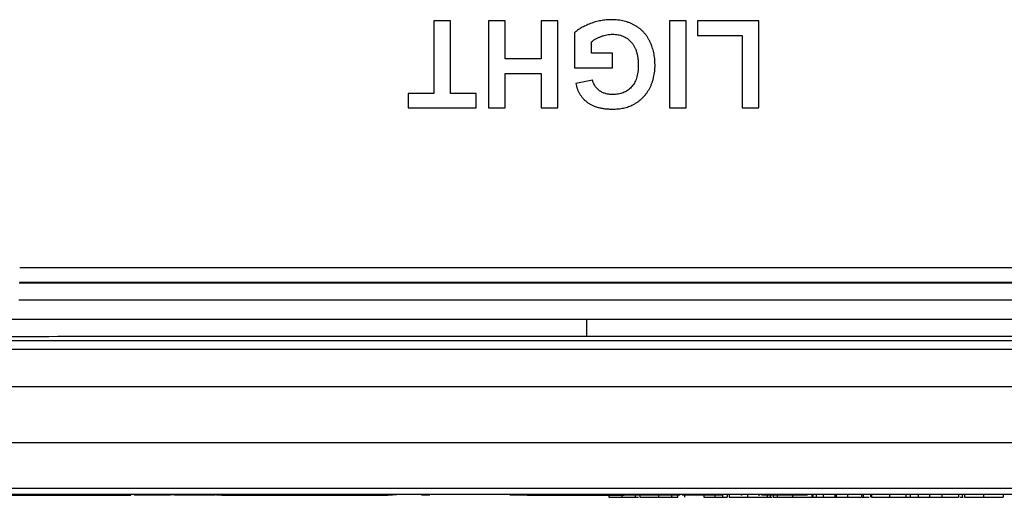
# Model space of a CAD drawing. Header units: millimetres. Extents: x 10 to 272, y 8 to 208.
# Tile 66 of 75: x 169 to 178, y 88 to 92. Entities that reach past the tile are written whole.
import ezdxf

# ---------------------------------------------------------------- set-up
doc = ezdxf.new("R2010")
doc.units = ezdxf.units.MM

msp = doc.modelspace()

# ---------------------------------------------------------------- linework, layer by layer
at = {"color": 7, "linetype": 'Continuous', "lineweight": 25}
for p, q in [((173.0462, 92.1319), (172.902, 92.1319)), ((172.902, 92.1319), (172.902, 91.5069)), ((173.0462, 91.5069), (173.0462, 92.1319)), ((173.5174, 92.1319), (173.3731, 92.1319)), ((173.3731, 92.1319), (173.3731, 91.3819)), ((173.5174, 91.8049), (173.5174, 92.1319)), ((173.9693, 92.1319), (173.825, 92.1319)), ((173.825, 92.1319), (173.825, 91.8049)), ((173.9693, 91.3819), (173.9693, 92.1319)), ((175.075, 92.1319), (174.9308, 92.1319)), ((174.9308, 92.1319), (174.9308, 91.3819)), ((175.075, 91.3819), (175.075, 92.1319)), ((175.7, 92.1319), (175.1712, 92.1319)), ((175.1712, 92.1319), (175.1712, 92.0069)), ((175.7, 91.3819), (175.7, 92.1319)), ((174.1135, 92.0292), (174.1135, 91.728)), ((174.2577, 91.853), (174.2577, 91.9508)), ((175.1712, 92.0069), (175.5558, 92.0069)), ((175.5558, 92.0069), (175.5558, 91.3819)), ((173.825, 91.8049), (173.5174, 91.8049)), ((174.4404, 91.853), (174.2577, 91.853)), ((174.4404, 91.728), (174.4404, 91.853)), ((174.1135, 91.728), (174.4404, 91.728)), ((173.5174, 91.3819), (173.5174, 91.6799)), ((173.5174, 91.6799), (173.825, 91.6799)), ((173.825, 91.6799), (173.825, 91.3819)), ((174.2674, 91.6222), (174.1231, 91.5934)), ((172.902, 91.5069), (172.6808, 91.5069)), ((172.6808, 91.5069), (172.6808, 91.3819)), ((173.2674, 91.5069), (173.0462, 91.5069)), ((173.2674, 91.3819), (173.2674, 91.5069)), ((172.6808, 91.3819), (173.2674, 91.3819)), ((173.3731, 91.3819), (173.5174, 91.3819)), ((173.825, 91.3819), (173.9693, 91.3819)), ((174.9308, 91.3819), (175.075, 91.3819)), ((175.5558, 91.3819), (175.7, 91.3819)), ((179.1005, 90.0069), (169.3381, 90.0069)), ((179.1032, 89.8793), (169.3354, 89.8793)), ((174.2193, 89.4146), (174.2193, 89.5646)), ((161.8442, 89.3819), (186.5943, 89.3819)), ((160.427, 89.3069), (188.0116, 89.3069)), ((188.0117, 88.9819), (160.4268, 88.9819)), ((188.0034, 88.4999), (160.4351, 88.4999)), ((188.0034, 88.1069), (160.4351, 88.1069)), ((165.5833, 88.0589), (182.8553, 88.0589)), ((168.864, 88.0489), (170.294, 88.0489)), ((170.294, 88.0489), (170.294, 88.0589)), ((171.0768, 88.0569), (170.294, 88.0569)), ((170.324, 88.0569), (170.324, 88.0519)), ((170.3354, 88.0569), (170.3354, 88.0519)), ((170.3754, 88.0569), (170.3754, 88.0519)), ((170.4283, 88.0569), (170.4283, 88.0519)), ((170.4949, 88.0569), (170.4949, 88.0519)), ((170.4949, 88.0519), (170.6365, 88.0519)), ((170.6365, 88.0519), (170.6365, 88.0569)), ((170.6365, 88.0563), (170.6702, 88.0563)), ((170.6702, 88.0569), (170.6702, 88.0519)), ((170.6702, 88.0519), (170.8083, 88.0519)), ((170.8083, 88.0519), (170.8083, 88.0569)), ((170.8083, 88.0519), (170.8824, 88.0519)), ((170.8824, 88.0569), (170.8824, 88.0519)), ((170.8824, 88.0519), (171.0211, 88.0519)), ((171.0211, 88.0569), (171.0211, 88.0519)), ((171.0211, 88.0563), (171.0307, 88.0563)), ((171.0307, 88.0569), (171.0307, 88.0519)), ((171.0307, 88.0519), (171.0768, 88.0519)), ((171.0768, 88.0589), (171.0768, 88.0489)), ((171.0768, 88.0489), (172.5068, 88.0489)), ((172.5068, 88.0489), (172.5068, 88.0589)), ((172.5622, 88.0569), (172.5068, 88.0569)), ((172.5068, 88.0519), (172.5452, 88.0519)), ((172.5452, 88.0519), (172.5452, 88.0569)), ((172.5813, 88.0519), (172.5452, 88.0519)), ((172.5836, 88.0569), (172.5836, 88.0519)), ((172.6416, 88.0569), (172.6416, 88.0519)), ((172.7111, 88.0569), (172.7111, 88.0519)), ((172.7134, 88.0519), (172.7134, 88.0569)), ((172.7471, 88.0569), (172.7471, 88.0519)), ((172.7952, 88.0519), (172.7952, 88.0569)), ((172.7952, 88.0519), (172.8673, 88.0519)), ((173.4183, 88.0569), (172.8446, 88.0569)), ((172.8673, 88.0569), (172.8673, 88.0519)), ((172.9513, 88.0569), (172.9513, 88.0519)), ((173.0355, 88.0569), (173.0355, 88.0519)), ((173.098, 88.0569), (173.098, 88.0519)), ((173.2754, 88.0519), (173.2754, 88.0569)), ((173.4538, 88.0569), (173.4538, 88.0519)), ((173.7068, 88.0489), (173.5551, 88.0489)), ((173.7068, 88.0589), (173.7068, 88.0489)), ((173.7068, 88.0489), (174.5412, 88.0489)), ((174.4077, 88.0489), (174.4077, 88.0319)), ((174.52, 88.0489), (174.52, 88.0319)), ((174.5412, 88.0489), (174.5412, 88.0589)), ((175.0193, 88.0489), (174.5412, 88.0489)), ((174.6352, 88.0489), (174.6352, 88.0319)), ((174.6737, 88.0489), (174.6737, 88.0319)), ((174.8344, 88.0489), (174.8344, 88.0319)), ((174.9473, 88.0489), (174.9473, 88.0319)), ((175.0006, 88.0319), (175.0006, 88.0489)), ((175.0193, 88.0489), (175.0193, 88.0589)), ((175.9626, 88.0569), (175.0193, 88.0569)), ((175.0379, 88.0569), (175.0379, 88.0519)), ((175.0379, 88.0519), (175.1222, 88.0519)), ((175.0583, 88.0519), (175.0583, 88.0319)), ((175.1222, 88.0569), (175.1222, 88.0519)), ((175.1222, 88.0519), (175.2086, 88.0519)), ((175.2086, 88.0569), (175.2086, 88.0519)), ((175.2086, 88.0519), (175.295, 88.0519)), ((175.225, 88.0519), (175.225, 88.0319)), ((175.295, 88.0519), (175.295, 88.0569)), ((175.295, 88.0519), (175.3793, 88.0519)), ((175.3211, 88.0519), (175.3211, 88.0319)), ((175.3793, 88.0569), (175.3793, 88.0519)), ((175.3852, 88.0569), (175.3852, 88.0319)), ((175.4202, 88.0569), (175.4202, 88.0519)), ((175.4269, 88.0569), (175.4269, 88.0319)), ((175.4429, 88.0569), (175.4429, 88.0319)), ((175.5452, 88.0519), (175.5563, 88.0519)), ((175.5648, 88.0569), (175.5648, 88.0519)), ((175.6002, 88.0519), (175.6002, 88.0319)), ((175.6942, 88.0519), (175.7081, 88.0519)), ((175.7109, 88.0569), (175.7109, 88.0519)), ((175.7182, 88.0519), (175.7182, 88.0569)), ((175.721, 88.0519), (175.7567, 88.0519)), ((175.7567, 88.0569), (175.7567, 88.0519)), ((175.7567, 88.0519), (175.8332, 88.0519)), ((175.7698, 88.0519), (175.7698, 88.0319)), ((175.7955, 88.0519), (175.7955, 88.0319)), ((175.8211, 88.0519), (175.8211, 88.0319)), ((175.8332, 88.0569), (175.8332, 88.0519)), ((175.8332, 88.0519), (175.8648, 88.0519)), ((175.8566, 88.0519), (175.8566, 88.0319)), ((175.8648, 88.0569), (175.8648, 88.0519)), ((175.8648, 88.0519), (176.0087, 88.0519)), ((175.9908, 88.0319), (175.9908, 88.0519)), ((176.0087, 88.0569), (176.0087, 88.0519)), ((176.0087, 88.0519), (176.0404, 88.0519)), ((176.0404, 88.0569), (176.0404, 88.0519)), ((176.0404, 88.0519), (176.1173, 88.0519)), ((179.6003, 88.0569), (176.11, 88.0569)), ((176.1173, 88.0569), (176.1173, 88.0519)), ((176.1545, 88.0569), (176.1545, 88.0319)), ((176.1673, 88.0319), (176.1673, 88.0569)), ((176.1929, 88.0569), (176.1929, 88.0319)), ((176.257, 88.0319), (176.257, 88.0569)), ((176.3532, 88.0569), (176.3532, 88.0319)), ((176.366, 88.0569), (176.366, 88.0319)), ((176.4621, 88.0569), (176.4621, 88.0319)), ((176.5839, 88.0569), (176.5839, 88.0319)), ((176.5968, 88.0569), (176.5968, 88.0319)), ((176.6609, 88.0569), (176.6609, 88.0319)), ((176.6673, 88.0569), (176.6673, 88.0319)), ((176.8249, 88.0569), (176.8249, 88.0319)), ((176.9647, 88.0569), (176.9647, 88.0319)), ((177.0006, 88.0569), (177.0006, 88.0319)), ((177.0711, 88.0569), (177.0711, 88.0319)), ((177.1673, 88.0569), (177.1673, 88.0319)), ((177.2742, 88.0569), (177.2742, 88.0319)), ((177.4173, 88.0569), (177.4173, 88.0319)), ((177.4493, 88.0569), (177.4493, 88.0319)), ((177.4686, 88.0569), (177.4686, 88.0319)), ((177.6322, 88.0569), (177.6322, 88.0319)), ((177.8019, 88.0569), (177.8019, 88.0319)), ((174.4077, 88.0319), (174.52, 88.0319)), ((174.52, 88.0319), (174.6352, 88.0319)), ((174.6352, 88.0319), (174.6646, 88.0319)), ((174.8436, 88.0319), (174.8628, 88.0319)), ((175.225, 88.0319), (175.3211, 88.0319)), ((175.3211, 88.0319), (175.3852, 88.0319)), ((175.3852, 88.0319), (175.4269, 88.0319)), ((175.7843, 88.0319), (175.8132, 88.0319)), ((176.1457, 88.0319), (176.1673, 88.0319)), ((176.1673, 88.0319), (176.1929, 88.0319)), ((176.1929, 88.0319), (176.257, 88.0319)), ((176.257, 88.0319), (176.3532, 88.0319)), ((176.3532, 88.0319), (176.366, 88.0319)), ((176.366, 88.0319), (176.4621, 88.0319)), ((176.5878, 88.0319), (176.6258, 88.0319)), ((176.9814, 88.0319), (177.0711, 88.0319)), ((177.0711, 88.0319), (177.1673, 88.0319)), ((177.284, 88.0319), (177.3083, 88.0319)), ((177.4279, 88.0319), (177.4493, 88.0319)), ((177.4493, 88.0319), (177.4587, 88.0319)), ((177.6416, 88.0319), (177.6673, 88.0319))]:
    msp.add_line(p, q, dxfattribs=at)
for points, knots in [([(174.4301, 92.1415), (174.4149, 92.1411), (174.3844, 92.1403), (174.339, 92.1337), (174.2938, 92.123), (174.257, 92.1105), (174.2283, 92.0993), (174.208, 92.0902), (174.189, 92.0809), (174.1713, 92.0713), (174.1549, 92.0614), (174.1398, 92.0512), (174.126, 92.0405), (174.1176, 92.0329), (174.1135, 92.0292)], [0, 0, 0, 0, 0.133026, 0.266313, 0.401516, 0.538815, 0.606736, 0.671526, 0.733113, 0.791985, 0.847869, 0.900904, 0.951523, 1, 1, 1, 1]), ([(174.8058, 91.7543), (174.8056, 91.7632), (174.8053, 91.7807), (174.8034, 91.8068), (174.7998, 91.8323), (174.7953, 91.8574), (174.7891, 91.8819), (174.7815, 91.9059), (174.7729, 91.9296), (174.7627, 91.9525), (174.7511, 91.9745), (174.7385, 91.9956), (174.724, 92.0149), (174.7086, 92.0333), (174.6915, 92.05), (174.6733, 92.0658), (174.6535, 92.0798), (174.6327, 92.0929), (174.6105, 92.1042), (174.5876, 92.1143), (174.5636, 92.1227), (174.5387, 92.1297), (174.5128, 92.1348), (174.4861, 92.1388), (174.4583, 92.141), (174.4396, 92.1413), (174.4301, 92.1415)], [0, 0, 0, 0, 0.043664, 0.086445, 0.128748, 0.170389, 0.211836, 0.253172, 0.294445, 0.335732, 0.376653, 0.41683, 0.456335, 0.49552, 0.534753, 0.574097, 0.613856, 0.654163, 0.69497, 0.736157, 0.777726, 0.819966, 0.863249, 0.907608, 0.953131, 1, 1, 1, 1]), ([(174.2577, 91.9508), (174.2638, 91.9553), (174.2762, 91.9646), (174.2967, 91.9764), (174.3187, 91.9876), (174.3421, 91.9975), (174.3665, 92.006), (174.3912, 92.012), (174.4158, 92.0158), (174.4323, 92.0162), (174.4404, 92.0165)], [0, 0, 0, 0, 0.115139, 0.234607, 0.359221, 0.489876, 0.62181, 0.750325, 0.875757, 1, 1, 1, 1]), ([(174.4404, 92.0165), (174.4485, 92.0163), (174.4643, 92.0159), (174.4874, 92.0127), (174.5093, 92.0074), (174.53, 92.0001), (174.5495, 91.9905), (174.5679, 91.979), (174.585, 91.9653), (174.6008, 91.9495), (174.6153, 91.9317), (174.6277, 91.9116), (174.6383, 91.8894), (174.6467, 91.8652), (174.6535, 91.8389), (174.6583, 91.8105), (174.6611, 91.78), (174.6614, 91.759), (174.6616, 91.7481)], [0, 0, 0, 0, 0.0614515, 0.1203414, 0.1772217, 0.2327043, 0.2874482, 0.3419352, 0.3975578, 0.4541819, 0.5119487, 0.5717306, 0.6334725, 0.6986001, 0.7671338, 0.8398542, 0.9176018, 1, 1, 1, 1]), ([(174.6616, 91.7481), (174.6614, 91.7381), (174.6612, 91.7185), (174.6582, 91.6902), (174.6537, 91.6638), (174.647, 91.6393), (174.6387, 91.6167), (174.6284, 91.5959), (174.6162, 91.5771), (174.602, 91.5603), (174.5864, 91.5453), (174.5692, 91.5326), (174.551, 91.5215), (174.5313, 91.5126), (174.5103, 91.5057), (174.4881, 91.5007), (174.4645, 91.4979), (174.4484, 91.4975), (174.4401, 91.4972)], [0, 0, 0, 0, 0.0794359, 0.1540794, 0.2242855, 0.2905984, 0.3538472, 0.4142658, 0.4727739, 0.5305345, 0.587255, 0.643112, 0.6989354, 0.7553303, 0.8131678, 0.8726821, 0.9347618, 1, 1, 1, 1]), ([(174.6155, 91.4094), (174.6231, 91.4134), (174.6382, 91.4215), (174.6594, 91.4358), (174.6793, 91.4511), (174.6979, 91.4677), (174.7148, 91.4858), (174.7305, 91.5051), (174.7449, 91.5257), (174.7575, 91.5477), (174.769, 91.5706), (174.7787, 91.5946), (174.7872, 91.6192), (174.7939, 91.6447), (174.7994, 91.6709), (174.8031, 91.698), (174.8054, 91.7259), (174.8057, 91.7447), (174.8058, 91.7543)], [0, 0, 0, 0, 0.0624615, 0.1237189, 0.1840207, 0.24367, 0.3032535, 0.3628709, 0.4231359, 0.4842053, 0.5459599, 0.6080531, 0.6706974, 0.7339168, 0.7981471, 0.8638389, 0.9309329, 1, 1, 1, 1]), ([(174.4401, 91.4972), (174.4347, 91.4973), (174.4239, 91.4974), (174.4082, 91.4992), (174.3931, 91.5016), (174.3787, 91.5055), (174.365, 91.5101), (174.352, 91.5158), (174.3398, 91.5228), (174.3283, 91.5306), (174.3174, 91.5392), (174.3077, 91.549), (174.2985, 91.5591), (174.2907, 91.5704), (174.2833, 91.5821), (174.2771, 91.5948), (174.2716, 91.6082), (174.2688, 91.6175), (174.2674, 91.6222)], [0, 0, 0, 0, 0.070987, 0.139718, 0.205753, 0.269705, 0.332291, 0.3935, 0.454142, 0.51463, 0.57482, 0.634205, 0.693243, 0.752499, 0.812123, 0.873263, 0.935764, 1, 1, 1, 1]), ([(174.1231, 91.5934), (174.1251, 91.5849), (174.1291, 91.5684), (174.1373, 91.5445), (174.1472, 91.522), (174.1588, 91.5009), (174.1722, 91.4812), (174.1873, 91.4628), (174.2042, 91.446), (174.2228, 91.4306), (174.2431, 91.4166), (174.2655, 91.4048), (174.2897, 91.3947), (174.3158, 91.3865), (174.3438, 91.3801), (174.3736, 91.3754), (174.4053, 91.3727), (174.427, 91.3724), (174.4382, 91.3722)], [0, 0, 0, 0, 0.0617587, 0.121223, 0.1792593, 0.2361612, 0.2925627, 0.3484662, 0.4048745, 0.4617808, 0.5199612, 0.5797074, 0.6414825, 0.7061318, 0.7741193, 0.8454923, 0.920554, 1, 1, 1, 1]), ([(174.4382, 91.3722), (174.4468, 91.3724), (174.4638, 91.3726), (174.4888, 91.3742), (174.5126, 91.3773), (174.5353, 91.3813), (174.557, 91.3863), (174.5776, 91.3929), (174.5971, 91.4003), (174.6094, 91.4063), (174.6155, 91.4094)], [0, 0, 0, 0, 0.142185, 0.278879, 0.409737, 0.535775, 0.657347, 0.775329, 0.889006, 1, 1, 1, 1]), ([(179.1071, 89.7276), (178.6998, 89.7275), (177.8852, 89.7273), (176.6633, 89.7271), (175.4413, 89.727), (174.2193, 89.727), (172.9973, 89.727), (171.7753, 89.7271), (170.5533, 89.7273), (169.7388, 89.7275), (169.3315, 89.7276)], [0, 0, 0, 0, 0.125, 0.25, 0.375, 0.5, 0.625, 0.75, 0.875, 1, 1, 1, 1]), ([(174.2193, 89.4146), (173.8076, 89.4146), (172.9842, 89.4146), (171.7493, 89.4145), (170.5144, 89.4143), (169.2796, 89.414), (168.0449, 89.4136), (166.8103, 89.4132), (165.5758, 89.4126), (164.3413, 89.412), (163.107, 89.4113), (162.2842, 89.4108), (161.8728, 89.4105)], [0, 0, 0, 0, 0.100009, 0.200012, 0.30001, 0.400006, 0.5, 0.599994, 0.69999, 0.799988, 0.899991, 1, 1, 1, 1]), ([(186.5657, 89.4105), (186.1543, 89.4108), (185.3316, 89.4113), (184.0972, 89.412), (182.8628, 89.4126), (181.6282, 89.4132), (180.3936, 89.4136), (179.1589, 89.414), (177.9241, 89.4143), (176.6893, 89.4145), (175.4543, 89.4146), (174.631, 89.4146), (174.2193, 89.4146)], [0, 0, 0, 0, 0.100009, 0.200012, 0.30001, 0.400006, 0.5, 0.599994, 0.69999, 0.799988, 0.899991, 1, 1, 1, 1]), ([(170.324, 88.0519), (170.3241, 88.0519), (170.3243, 88.0519), (170.3266, 88.0519), (170.3299, 88.0519), (170.3336, 88.0519), (170.3354, 88.0519)], [0, 0, 0, 0, 0.275802, 0.533396, 0.774073, 1, 1, 1, 1]), ([(170.3354, 88.0519), (170.3366, 88.0519), (170.339, 88.0519), (170.3431, 88.0519), (170.3475, 88.0519), (170.3523, 88.0519), (170.3575, 88.0519), (170.363, 88.0519), (170.369, 88.0519), (170.3733, 88.0519), (170.3754, 88.0519)], [0, 0, 0, 0, 0.136361, 0.268243, 0.396888, 0.522663, 0.64515, 0.764832, 0.882961, 1, 1, 1, 1]), ([(170.3754, 88.0519), (170.3788, 88.0519), (170.386, 88.0519), (170.3985, 88.0519), (170.4127, 88.0519), (170.4229, 88.0519), (170.4283, 88.0519)], [0, 0, 0, 0, 0.227035, 0.468179, 0.723729, 1, 1, 1, 1]), ([(170.4283, 88.0519), (170.4304, 88.0519), (170.4349, 88.0519), (170.4419, 88.0519), (170.4495, 88.0519), (170.4576, 88.0519), (170.4661, 88.0519), (170.4753, 88.0519), (170.4849, 88.0519), (170.4915, 88.0519), (170.4949, 88.0519)], [0, 0, 0, 0, 0.099891, 0.207319, 0.32085, 0.442316, 0.570169, 0.705422, 0.849411, 1, 1, 1, 1]), ([(174.6737, 88.0319), (174.6738, 88.0319), (174.6741, 88.0319), (174.6761, 88.0319), (174.6796, 88.0319), (174.6845, 88.0319), (174.6905, 88.0319), (174.6982, 88.0319), (174.7072, 88.0319), (174.7175, 88.0319), (174.7289, 88.0319), (174.7412, 88.0319), (174.7546, 88.0319), (174.7688, 88.0319), (174.7839, 88.0319), (174.8, 88.0319), (174.8169, 88.0319), (174.8285, 88.0319), (174.8344, 88.0319)], [0, 0, 0, 0, 0.066854, 0.13136, 0.193376, 0.253727, 0.313354, 0.372541, 0.431943, 0.492442, 0.552999, 0.613131, 0.673299, 0.734381, 0.79726, 0.861907, 0.92957, 1, 1, 1, 1]), ([(174.8344, 88.0319), (174.84, 88.0319), (174.8508, 88.0319), (174.8668, 88.0319), (174.882, 88.0319), (174.8965, 88.0319), (174.9104, 88.0319), (174.9234, 88.0319), (174.9359, 88.0319), (174.9435, 88.0319), (174.9473, 88.0319)], [0, 0, 0, 0, 0.137825, 0.2695928, 0.3978337, 0.5216192, 0.6434058, 0.7629099, 0.881166, 1, 1, 1, 1]), ([(174.9473, 88.0319), (174.9516, 88.0319), (174.96, 88.0319), (174.9708, 88.0319), (174.9801, 88.0319), (174.9876, 88.0319), (174.9935, 88.0319), (174.9976, 88.0319), (175.0002, 88.0319), (175.0005, 88.0319), (175.0006, 88.0319)], [0, 0, 0, 0, 0.126169, 0.249064, 0.368685, 0.489031, 0.610185, 0.73553, 0.864231, 1, 1, 1, 1]), ([(175.4429, 88.0319), (175.4431, 88.0319), (175.4433, 88.0319), (175.4453, 88.0319), (175.4488, 88.0319), (175.4536, 88.0319), (175.4599, 88.0319), (175.4674, 88.0319), (175.4765, 88.0319), (175.4868, 88.0319), (175.4982, 88.0319), (175.5104, 88.0319), (175.5235, 88.0319), (175.5372, 88.0319), (175.5519, 88.0319), (175.5673, 88.0319), (175.5835, 88.0319), (175.5945, 88.0319), (175.6002, 88.0319)], [0, 0, 0, 0, 0.070805, 0.138086, 0.203231, 0.265885, 0.327509, 0.387868, 0.448411, 0.509386, 0.57004, 0.629865, 0.688715, 0.747985, 0.808394, 0.870086, 0.933516, 1, 1, 1, 1]), ([(175.6002, 88.0319), (175.6062, 88.0319), (175.6181, 88.0319), (175.6355, 88.0319), (175.6521, 88.0319), (175.6678, 88.0319), (175.6828, 88.0319), (175.6969, 88.0319), (175.7101, 88.0319), (175.7225, 88.0319), (175.7339, 88.0319), (175.7435, 88.0319), (175.7517, 88.0319), (175.7584, 88.0319), (175.7636, 88.0319), (175.7671, 88.0319), (175.7695, 88.0319), (175.7697, 88.0319), (175.7698, 88.0319)], [0, 0, 0, 0, 0.053259, 0.104718, 0.154775, 0.20433, 0.253914, 0.304476, 0.356706, 0.410597, 0.467275, 0.527626, 0.592241, 0.661799, 0.737131, 0.818387, 0.905933, 1, 1, 1, 1]), ([(175.7596, 88.0319), (175.7625, 88.0319), (175.7683, 88.0319), (175.7756, 88.0319), (175.7817, 88.0319), (175.7867, 88.0319), (175.7908, 88.0319), (175.7935, 88.0319), (175.7951, 88.0319), (175.7954, 88.0319), (175.7955, 88.0319)], [0, 0, 0, 0, 0.115599, 0.232782, 0.350811, 0.472291, 0.596763, 0.726067, 0.860235, 1, 1, 1, 1]), ([(175.8211, 88.0319), (175.8213, 88.0319), (175.8215, 88.0319), (175.8231, 88.0319), (175.826, 88.0319), (175.8297, 88.0319), (175.8348, 88.0319), (175.8409, 88.0319), (175.8481, 88.0319), (175.8537, 88.0319), (175.8566, 88.0319)], [0, 0, 0, 0, 0.128441, 0.254929, 0.378716, 0.501994, 0.624407, 0.748194, 0.87262, 1, 1, 1, 1]), ([(175.8566, 88.0319), (175.8607, 88.0319), (175.8688, 88.0319), (175.8828, 88.0319), (175.8979, 88.0319), (175.9142, 88.0319), (175.9317, 88.0319), (175.9504, 88.0319), (175.9702, 88.0319), (175.9838, 88.0319), (175.9908, 88.0319)], [0, 0, 0, 0, 0.127265, 0.250473, 0.370918, 0.490352, 0.612039, 0.736128, 0.86516, 1, 1, 1, 1]), ([(175.9908, 88.0319), (175.9964, 88.0319), (176.0074, 88.0319), (176.0234, 88.0319), (176.0386, 88.0319), (176.0531, 88.0319), (176.0667, 88.0319), (176.0797, 88.0319), (176.0918, 88.0319), (176.1029, 88.0319), (176.1132, 88.0319), (176.1224, 88.0319), (176.1306, 88.0319), (176.1376, 88.0319), (176.1435, 88.0319), (176.1483, 88.0319), (176.1522, 88.0319), (176.1537, 88.0319), (176.1545, 88.0319)], [0, 0, 0, 0, 0.068682, 0.134105, 0.197568, 0.258695, 0.318942, 0.378353, 0.437733, 0.497736, 0.558122, 0.617717, 0.677888, 0.738932, 0.801002, 0.864959, 0.931352, 1, 1, 1, 1]), ([(176.4621, 88.0319), (176.4665, 88.0319), (176.4752, 88.0319), (176.489, 88.0319), (176.5033, 88.0319), (176.5184, 88.0319), (176.5339, 88.0319), (176.55, 88.0319), (176.5666, 88.0319), (176.5782, 88.0319), (176.5839, 88.0319)], [0, 0, 0, 0, 0.126571, 0.251425, 0.376425, 0.500093, 0.624181, 0.748133, 0.873869, 1, 1, 1, 1]), ([(176.5968, 88.0319), (176.5983, 88.0319), (176.6014, 88.0319), (176.6221, 88.0319), (176.6415, 88.0319), (176.648, 88.0319)], [0, 0, 0, 0, 0.397269, 0.797507, 1, 1, 1, 1]), ([(176.6673, 88.0319), (176.6688, 88.0319), (176.6719, 88.0319), (176.6776, 88.0319), (176.6839, 88.0319), (176.6909, 88.0319), (176.6984, 88.0319), (176.7068, 88.0319), (176.7157, 88.0319), (176.7254, 88.0319), (176.7357, 88.0319), (176.7465, 88.0319), (176.7582, 88.0319), (176.7703, 88.0319), (176.7831, 88.0319), (176.7965, 88.0319), (176.8105, 88.0319), (176.82, 88.0319), (176.8249, 88.0319)], [0, 0, 0, 0, 0.066948, 0.131635, 0.194402, 0.255359, 0.315526, 0.374568, 0.43328, 0.491792, 0.550472, 0.610148, 0.670421, 0.732099, 0.795523, 0.860926, 0.92914, 1, 1, 1, 1]), ([(176.8249, 88.0319), (176.8325, 88.0319), (176.8473, 88.0319), (176.8688, 88.0319), (176.8887, 88.0319), (176.9071, 88.0319), (176.9239, 88.0319), (176.9392, 88.0319), (176.9531, 88.0319), (176.9608, 88.0319), (176.9647, 88.0319)], [0, 0, 0, 0, 0.143868, 0.279381, 0.407202, 0.529461, 0.648166, 0.764985, 0.881431, 1, 1, 1, 1]), ([(176.9647, 88.0319), (176.9676, 88.0319), (176.9735, 88.0319), (176.9807, 88.0319), (176.9869, 88.0319), (176.9918, 88.0319), (176.9959, 88.0319), (176.9986, 88.0319), (177.0002, 88.0319), (177.0005, 88.0319), (177.0006, 88.0319)], [0, 0, 0, 0, 0.115599, 0.232782, 0.350811, 0.472291, 0.596763, 0.726067, 0.860235, 1, 1, 1, 1]), ([(177.1673, 88.0319), (177.1708, 88.0319), (177.1776, 88.0319), (177.1898, 88.0319), (177.2026, 88.0319), (177.2165, 88.0319), (177.2307, 88.0319), (177.2451, 88.0319), (177.2597, 88.0319), (177.2694, 88.0319), (177.2742, 88.0319)], [0, 0, 0, 0, 0.142038, 0.276072, 0.405285, 0.531132, 0.652992, 0.77066, 0.885743, 1, 1, 1, 1]), ([(177.2742, 88.0319), (177.2791, 88.0319), (177.2886, 88.0319), (177.3026, 88.0319), (177.3161, 88.0319), (177.3291, 88.0319), (177.3415, 88.0319), (177.3534, 88.0319), (177.3647, 88.0319), (177.3755, 88.0319), (177.3853, 88.0319), (177.394, 88.0319), (177.4012, 88.0319), (177.4071, 88.0319), (177.4117, 88.0319), (177.415, 88.0319), (177.4168, 88.0319), (177.4171, 88.0319), (177.4173, 88.0319)], [0, 0, 0, 0, 0.054293, 0.107331, 0.159975, 0.212766, 0.266043, 0.32101, 0.378316, 0.438534, 0.500423, 0.563564, 0.628243, 0.695629, 0.765933, 0.840013, 0.917891, 1, 1, 1, 1]), ([(177.4686, 88.0319), (177.4698, 88.0319), (177.4723, 88.0319), (177.4771, 88.0319), (177.4828, 88.0319), (177.4891, 88.0319), (177.4965, 88.0319), (177.5046, 88.0319), (177.5136, 88.0319), (177.5233, 88.0319), (177.534, 88.0319), (177.5455, 88.0319), (177.5578, 88.0319), (177.5711, 88.0319), (177.5851, 88.0319), (177.6001, 88.0319), (177.6159, 88.0319), (177.6267, 88.0319), (177.6322, 88.0319)], [0, 0, 0, 0, 0.069392, 0.135996, 0.199722, 0.261343, 0.321112, 0.379301, 0.436422, 0.493305, 0.550536, 0.608119, 0.667421, 0.728199, 0.791629, 0.857923, 0.927127, 1, 1, 1, 1]), ([(177.6322, 88.0319), (177.6385, 88.0319), (177.6508, 88.0319), (177.6688, 88.0319), (177.6858, 88.0319), (177.7018, 88.0319), (177.717, 88.0319), (177.731, 88.0319), (177.7441, 88.0319), (177.7561, 88.0319), (177.7669, 88.0319), (177.7763, 88.0319), (177.7842, 88.0319), (177.7907, 88.0319), (177.7957, 88.0319), (177.7993, 88.0319), (177.8015, 88.0319), (177.8018, 88.0319), (177.8019, 88.0319)], [0, 0, 0, 0, 0.066, 0.12862, 0.189133, 0.247832, 0.305585, 0.362613, 0.420264, 0.478738, 0.537973, 0.597488, 0.658186, 0.720709, 0.785552, 0.853707, 0.924948, 1, 1, 1, 1])]:
    msp.add_open_spline(points, degree=3, knots=knots, dxfattribs=at)
for points in [[(169.3337, 89.8776), (172.5905, 89.8768), (175.848, 89.8768), (179.1048, 89.8776)], [(161.8671, 89.5605), (165.9825, 89.5632), (170.1009, 89.5646), (174.2193, 89.5646)], [(174.2193, 89.5646), (178.3377, 89.5646), (182.456, 89.5632), (186.5714, 89.5605)]]:
    msp.add_open_spline(points, degree=3, dxfattribs=at)

doc.saveas('drawing.dxf')
